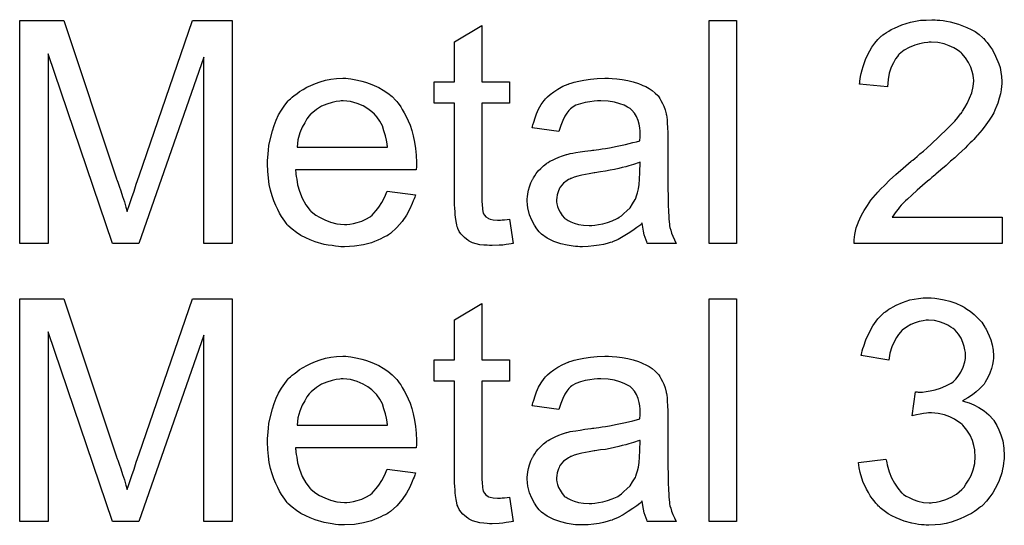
# Model space of a CAD drawing. Extents: x -1.6 to 9, y -2.8 to 5.2.
# Tile 8 of 197: x 0.195 to 0.549, y -1.191 to -1.009. Entities that reach past the tile are written whole.
import ezdxf

# ---------------------------------------------------------------- set-up
doc = ezdxf.new("R2010")
doc.units = 0
doc.layers.add('dfn6-15-57-c_copper_signal_1', color=1, linetype='CONTINUOUS')
doc.layers.add('dfn6-15-57-c_copper_signal_2', color=1, linetype='CONTINUOUS')

msp = doc.modelspace()

# ---------------------------------------------------------------- linework, layer by layer
at = {"layer": 'dfn6-15-57-c_copper_signal_1', "color": 1}
for points in [[(0.271362, -1.089569), (0.26118, -1.089569), (0.26118, -1.022579), (0.237809, -1.089569), (0.228322, -1.089569), (0.205182, -1.021422), (0.205182, -1.089569), (0.195, -1.089569), (0.195, -1.009505), (0.210851, -1.009505), (0.229826, -1.066314), (0.229826, -1.066429), (0.229941, -1.066661), (0.230057, -1.067008), (0.230288, -1.067586), (0.230751, -1.068975), (0.23133, -1.07071), (0.231908, -1.072677), (0.232602, -1.074644), (0.233181, -1.076495), (0.233644, -1.078115), (0.23376, -1.077884), (0.233875, -1.077305), (0.234222, -1.076264), (0.234685, -1.074876), (0.235264, -1.073024), (0.236073, -1.070826), (0.236883, -1.068281), (0.237925, -1.065272), (0.257131, -1.009505), (0.271362, -1.009505), (0.271362, -1.089569)], [(0.361029, -1.031488), (0.37098, -1.031488), (0.37098, -1.039124), (0.361029, -1.039124), (0.361029, -1.073256), (0.361029, -1.073487), (0.361029, -1.07395), (0.361029, -1.074644), (0.361145, -1.075454), (0.361261, -1.077305), (0.361377, -1.078115), (0.361492, -1.078694), (0.361608, -1.078925), (0.361955, -1.079388), (0.362418, -1.079966), (0.363228, -1.080545), (0.363459, -1.08066), (0.364038, -1.080892), (0.365079, -1.081123), (0.366583, -1.081239), (0.36774, -1.081239), (0.368319, -1.081123), (0.369128, -1.081123), (0.370054, -1.081008), (0.37098, -1.080892), (0.372252, -1.089569), (0.372021, -1.089569), (0.371558, -1.089685), (0.370748, -1.089801), (0.369707, -1.089917), (0.36855, -1.090148), (0.367277, -1.090264), (0.364732, -1.090379), (0.363806, -1.090379), (0.362881, -1.090264), (0.361724, -1.090148), (0.360335, -1.090032), (0.358947, -1.089685), (0.357674, -1.089338), (0.356401, -1.088759), (0.356286, -1.088644), (0.355939, -1.088412), (0.355476, -1.088065), (0.354782, -1.087487), (0.354203, -1.086908), (0.353509, -1.086098), (0.352815, -1.085289), (0.352352, -1.084247), (0.352352, -1.084131), (0.352121, -1.083669), (0.352005, -1.082859), (0.351774, -1.081702), (0.351542, -1.080198), (0.351426, -1.079272), (0.351426, -1.078231), (0.351311, -1.076958), (0.351195, -1.075685), (0.351195, -1.074297), (0.351195, -1.072677), (0.351195, -1.039124), (0.343906, -1.039124), (0.343906, -1.031488), (0.351195, -1.031488), (0.351195, -1.017141), (0.361029, -1.01124), (0.361029, -1.031488)], [(0.452548, -1.089569), (0.442714, -1.089569), (0.442714, -1.009505), (0.452548, -1.009505), (0.452548, -1.089569)], [(0.524629, -1.009274), (0.525555, -1.009389), (0.526712, -1.009505), (0.527985, -1.009736), (0.529257, -1.009968), (0.532265, -1.010778), (0.535274, -1.011935), (0.536778, -1.012629), (0.538282, -1.013439), (0.53967, -1.01448), (0.540943, -1.015637), (0.541059, -1.015753), (0.54129, -1.015868), (0.541521, -1.016331), (0.541984, -1.016794), (0.542563, -1.017372), (0.543141, -1.018182), (0.54372, -1.018992), (0.544414, -1.020034), (0.545571, -1.022232), (0.546728, -1.025009), (0.547191, -1.026397), (0.547422, -1.028017), (0.547654, -1.029637), (0.547769, -1.031372), (0.547769, -1.031604), (0.547769, -1.032182), (0.547654, -1.033108), (0.547538, -1.03438), (0.547307, -1.035769), (0.546844, -1.037389), (0.546381, -1.039124), (0.545687, -1.04086), (0.545571, -1.041091), (0.54534, -1.041669), (0.544877, -1.042595), (0.544183, -1.043868), (0.543257, -1.045256), (0.5421, -1.046992), (0.540712, -1.048727), (0.539092, -1.050694), (0.53886, -1.050926), (0.538282, -1.05162), (0.537703, -1.052198), (0.537125, -1.052777), (0.536431, -1.053471), (0.535505, -1.054397), (0.53458, -1.055322), (0.533423, -1.056363), (0.532265, -1.05752), (0.530877, -1.058793), (0.529373, -1.060066), (0.527753, -1.06157), (0.525902, -1.063074), (0.524051, -1.064694), (0.523935, -1.06481), (0.523704, -1.065041), (0.523241, -1.065388), (0.522662, -1.065851), (0.521968, -1.066545), (0.521158, -1.067239), (0.519307, -1.068743), (0.51734, -1.070479), (0.515489, -1.072214), (0.513869, -1.073718), (0.513175, -1.074297), (0.512596, -1.074875), (0.512481, -1.074991), (0.512134, -1.075338), (0.511671, -1.075801), (0.511092, -1.076495), (0.510514, -1.077305), (0.50982, -1.078115), (0.508431, -1.080082), (0.547885, -1.080082), (0.547885, -1.089569), (0.494779, -1.089569), (0.494779, -1.089454), (0.494779, -1.088991), (0.494779, -1.088297), (0.494894, -1.087371), (0.49501, -1.08633), (0.495241, -1.085173), (0.495473, -1.084016), (0.495936, -1.082743), (0.495936, -1.082627), (0.496051, -1.082512), (0.496283, -1.081817), (0.496746, -1.080776), (0.49744, -1.079388), (0.498365, -1.077768), (0.499522, -1.075917), (0.500795, -1.074065), (0.502415, -1.072099), (0.502415, -1.071983), (0.502646, -1.071867), (0.503225, -1.071173), (0.504266, -1.070132), (0.50577, -1.068628), (0.507506, -1.066892), (0.509704, -1.06481), (0.512365, -1.062495), (0.515258, -1.060066), (0.515373, -1.05995), (0.515836, -1.059603), (0.51653, -1.059024), (0.51734, -1.05833), (0.518381, -1.057405), (0.519654, -1.056363), (0.520927, -1.055206), (0.522431, -1.053934), (0.525323, -1.051157), (0.528216, -1.04838), (0.529604, -1.046992), (0.530877, -1.045603), (0.532034, -1.044331), (0.53296, -1.043058), (0.53296, -1.042942), (0.533191, -1.042826), (0.533423, -1.042479), (0.533654, -1.042017), (0.534464, -1.040744), (0.535389, -1.03924), (0.536199, -1.037389), (0.537009, -1.035422), (0.537472, -1.033223), (0.537703, -1.031141), (0.537703, -1.031025), (0.537703, -1.030909), (0.537588, -1.030215), (0.537472, -1.029058), (0.537125, -1.027785), (0.536662, -1.026166), (0.535852, -1.024546), (0.534811, -1.022926), (0.533423, -1.021306), (0.533191, -1.021075), (0.532613, -1.020612), (0.531803, -1.020034), (0.53053, -1.019224), (0.52891, -1.018529), (0.527059, -1.017835), (0.524861, -1.017372), (0.522431, -1.017257), (0.521737, -1.017257), (0.521274, -1.017372), (0.519886, -1.017488), (0.518266, -1.017835), (0.51653, -1.018298), (0.514563, -1.019108), (0.512712, -1.020149), (0.510977, -1.021538), (0.510745, -1.021769), (0.510283, -1.022348), (0.509588, -1.023273), (0.508894, -1.024662), (0.508084, -1.026281), (0.50739, -1.028364), (0.506927, -1.030678), (0.506696, -1.033339), (0.49663, -1.032298), (0.49663, -1.032182), (0.496746, -1.031835), (0.496746, -1.031256), (0.496861, -1.030447), (0.497093, -1.029521), (0.497324, -1.02848), (0.497671, -1.027207), (0.498018, -1.025934), (0.498944, -1.023158), (0.500332, -1.020381), (0.501142, -1.018992), (0.502183, -1.017604), (0.503225, -1.016331), (0.504382, -1.015174), (0.504498, -1.015058), (0.504729, -1.014943), (0.505076, -1.014596), (0.505654, -1.014249), (0.506349, -1.013786), (0.507159, -1.013323), (0.508084, -1.012745), (0.509241, -1.012166), (0.510514, -1.011587), (0.511902, -1.011009), (0.513406, -1.010546), (0.515026, -1.010083), (0.516762, -1.009736), (0.518613, -1.009389), (0.52058, -1.009274), (0.522662, -1.009158), (0.523819, -1.009158), (0.524629, -1.009274)], [(0.313014, -1.030331), (0.31394, -1.030447), (0.315097, -1.030678), (0.316369, -1.030909), (0.317873, -1.031257), (0.319262, -1.031604), (0.320882, -1.032182), (0.322386, -1.032761), (0.324005, -1.033571), (0.325625, -1.034496), (0.327245, -1.035537), (0.328749, -1.03681), (0.330138, -1.038199), (0.330253, -1.038314), (0.330485, -1.038546), (0.330832, -1.039008), (0.331295, -1.039703), (0.331873, -1.040513), (0.332452, -1.041438), (0.333146, -1.042595), (0.33384, -1.043984), (0.334534, -1.045488), (0.335228, -1.047108), (0.335807, -1.048959), (0.336385, -1.050926), (0.336848, -1.053124), (0.337195, -1.055438), (0.337427, -1.057868), (0.337542, -1.060529), (0.337542, -1.060644), (0.337542, -1.061107), (0.337542, -1.061917), (0.337427, -1.063074), (0.294039, -1.063074), (0.294039, -1.06319), (0.294039, -1.063537), (0.294155, -1.064), (0.294155, -1.064694), (0.294271, -1.065504), (0.294502, -1.066429), (0.294849, -1.068512), (0.295543, -1.070826), (0.296469, -1.073371), (0.297742, -1.075685), (0.299361, -1.077768), (0.299477, -1.077768), (0.299593, -1.077999), (0.300287, -1.078578), (0.301328, -1.079388), (0.302717, -1.080198), (0.304568, -1.081123), (0.306651, -1.081933), (0.308964, -1.082512), (0.310237, -1.082627), (0.311626, -1.082743), (0.312551, -1.082743), (0.313592, -1.082627), (0.314865, -1.082396), (0.316254, -1.082049), (0.317873, -1.081586), (0.319377, -1.080892), (0.320882, -1.079966), (0.320997, -1.079851), (0.321576, -1.079388), (0.32227, -1.078694), (0.32308, -1.077768), (0.324005, -1.076495), (0.325047, -1.074876), (0.326088, -1.073024), (0.327014, -1.070826), (0.337195, -1.072099), (0.337195, -1.072214), (0.33708, -1.072446), (0.336964, -1.072909), (0.336733, -1.073603), (0.336385, -1.074297), (0.336038, -1.075223), (0.335113, -1.077189), (0.333956, -1.079388), (0.332336, -1.081702), (0.330485, -1.0839), (0.328171, -1.085983), (0.328055, -1.085983), (0.327824, -1.086214), (0.327476, -1.086446), (0.327014, -1.086793), (0.32632, -1.08714), (0.325625, -1.087487), (0.3247, -1.08795), (0.323658, -1.088412), (0.322501, -1.088875), (0.321344, -1.089338), (0.318452, -1.090032), (0.315212, -1.090611), (0.311626, -1.090842), (0.310353, -1.090842), (0.309543, -1.090726), (0.308502, -1.090611), (0.307229, -1.090379), (0.305841, -1.090148), (0.304337, -1.089917), (0.301097, -1.088991), (0.299361, -1.088297), (0.297742, -1.087602), (0.296006, -1.086677), (0.294386, -1.085636), (0.292882, -1.084479), (0.291378, -1.08309), (0.291262, -1.082975), (0.291031, -1.082743), (0.290684, -1.08228), (0.290221, -1.081586), (0.289643, -1.080776), (0.289064, -1.079851), (0.28837, -1.078694), (0.287676, -1.077421), (0.286981, -1.075917), (0.286287, -1.074297), (0.285709, -1.072446), (0.28513, -1.070479), (0.284668, -1.068396), (0.28432, -1.066082), (0.284089, -1.063653), (0.283973, -1.061107), (0.283973, -1.060992), (0.283973, -1.060413), (0.283973, -1.059719), (0.284089, -1.058678), (0.284205, -1.057405), (0.28432, -1.056016), (0.284552, -1.054397), (0.284899, -1.052777), (0.285825, -1.049074), (0.286403, -1.047223), (0.287097, -1.045256), (0.288023, -1.043405), (0.289064, -1.04167), (0.290221, -1.039934), (0.291494, -1.038314), (0.29161, -1.038199), (0.291841, -1.037967), (0.292304, -1.03762), (0.292882, -1.037042), (0.293576, -1.036463), (0.294502, -1.035769), (0.295543, -1.034959), (0.296816, -1.034265), (0.298089, -1.033455), (0.299593, -1.032761), (0.301213, -1.032066), (0.302948, -1.031488), (0.304799, -1.030909), (0.306766, -1.030562), (0.308849, -1.030331), (0.311047, -1.030215), (0.312204, -1.030215), (0.313014, -1.030331)], [(0.407772, -1.030331), (0.409508, -1.030447), (0.411475, -1.030678), (0.413442, -1.031025), (0.415409, -1.031488), (0.41726, -1.032066), (0.417491, -1.032182), (0.41807, -1.032414), (0.41888, -1.032761), (0.419921, -1.033224), (0.421078, -1.033918), (0.422235, -1.034612), (0.423276, -1.035537), (0.424202, -1.036463), (0.424317, -1.036579), (0.424549, -1.036926), (0.424896, -1.037504), (0.425359, -1.038199), (0.425937, -1.03924), (0.4264, -1.040281), (0.426863, -1.041554), (0.42721, -1.043058), (0.42721, -1.043174), (0.427326, -1.043521), (0.427441, -1.044215), (0.427557, -1.045141), (0.427557, -1.046413), (0.427673, -1.047917), (0.427788, -1.049884), (0.427788, -1.052083), (0.427788, -1.065272), (0.427788, -1.065388), (0.427788, -1.065851), (0.427788, -1.066545), (0.427788, -1.067471), (0.427788, -1.068512), (0.427788, -1.069785), (0.427904, -1.072562), (0.427904, -1.075454), (0.42802, -1.078347), (0.428135, -1.079619), (0.428135, -1.080776), (0.428251, -1.081818), (0.428367, -1.082627), (0.428367, -1.082743), (0.428483, -1.083206), (0.428598, -1.0839), (0.428945, -1.084826), (0.429177, -1.085867), (0.42964, -1.087024), (0.430218, -1.088297), (0.430797, -1.089569), (0.420499, -1.089569), (0.420384, -1.089454), (0.420268, -1.088991), (0.420036, -1.088412), (0.419689, -1.087487), (0.419342, -1.086446), (0.419111, -1.085173), (0.41888, -1.083784), (0.418648, -1.08228), (0.418532, -1.08228), (0.418417, -1.082512), (0.417723, -1.08309), (0.416681, -1.0839), (0.415293, -1.084941), (0.413557, -1.085983), (0.411822, -1.08714), (0.409971, -1.088181), (0.408004, -1.088991), (0.407772, -1.089107), (0.407078, -1.089222), (0.406037, -1.089569), (0.404764, -1.089917), (0.403144, -1.090264), (0.401293, -1.090495), (0.399211, -1.090726), (0.397128, -1.090842), (0.396202, -1.090842), (0.395508, -1.090726), (0.394698, -1.090726), (0.393773, -1.090611), (0.39169, -1.090264), (0.389376, -1.089685), (0.386831, -1.088875), (0.384517, -1.087718), (0.382434, -1.086214), (0.382203, -1.085983), (0.381624, -1.085404), (0.380814, -1.084363), (0.379889, -1.082975), (0.378963, -1.081239), (0.378153, -1.079272), (0.377575, -1.076842), (0.377459, -1.075685), (0.377343, -1.074297), (0.377343, -1.074066), (0.377343, -1.073603), (0.377459, -1.072793), (0.377575, -1.071752), (0.377806, -1.070479), (0.378153, -1.069206), (0.378616, -1.067818), (0.379194, -1.066545), (0.37931, -1.066429), (0.379541, -1.065967), (0.380004, -1.065272), (0.380583, -1.064463), (0.381277, -1.063537), (0.382203, -1.062611), (0.383128, -1.061686), (0.384285, -1.060876), (0.384401, -1.06076), (0.384864, -1.060529), (0.385442, -1.060066), (0.386368, -1.059603), (0.387409, -1.05914), (0.388682, -1.058562), (0.389954, -1.058099), (0.391459, -1.057636), (0.391574, -1.057636), (0.392037, -1.057521), (0.392731, -1.057289), (0.393657, -1.057173), (0.394814, -1.056942), (0.396318, -1.056711), (0.398053, -1.056363), (0.400136, -1.056132), (0.400252, -1.056132), (0.400715, -1.056016), (0.401293, -1.056016), (0.402103, -1.055901), (0.403029, -1.055785), (0.404186, -1.055554), (0.405458, -1.055438), (0.406847, -1.055207), (0.409623, -1.054628), (0.412632, -1.05405), (0.415293, -1.053355), (0.416565, -1.053008), (0.417723, -1.052661), (0.417723, -1.052545), (0.417723, -1.052314), (0.417838, -1.05162), (0.417838, -1.05081), (0.417838, -1.050347), (0.417838, -1.050116), (0.417838, -1.05), (0.417838, -1.049884), (0.417838, -1.04919), (0.417723, -1.048033), (0.417491, -1.04676), (0.417144, -1.045372), (0.416565, -1.043984), (0.415871, -1.042711), (0.414946, -1.04167), (0.41483, -1.041554), (0.414252, -1.041091), (0.413326, -1.040628), (0.412169, -1.039934), (0.410549, -1.039356), (0.408698, -1.038777), (0.406384, -1.03843), (0.403723, -1.038314), (0.402566, -1.038314), (0.401409, -1.03843), (0.399789, -1.038661), (0.398169, -1.038893), (0.396434, -1.039356), (0.394814, -1.039934), (0.393425, -1.040744), (0.39331, -1.04086), (0.392847, -1.041207), (0.392269, -1.041785), (0.391574, -1.042711), (0.39088, -1.043868), (0.39007, -1.045372), (0.389376, -1.047223), (0.388682, -1.049306), (0.379079, -1.048033), (0.379079, -1.047917), (0.379194, -1.047802), (0.379194, -1.047455), (0.37931, -1.046992), (0.379657, -1.04595), (0.38012, -1.044446), (0.380699, -1.042942), (0.381393, -1.041322), (0.382318, -1.039703), (0.38336, -1.038199), (0.383475, -1.038083), (0.383938, -1.03762), (0.384632, -1.036926), (0.385558, -1.036), (0.386831, -1.035075), (0.388335, -1.034149), (0.39007, -1.033108), (0.392037, -1.032298), (0.392153, -1.032298), (0.392269, -1.032182), (0.392616, -1.032066), (0.393078, -1.031951), (0.394235, -1.031604), (0.395855, -1.031257), (0.397706, -1.030909), (0.40002, -1.030562), (0.40245, -1.030331), (0.405227, -1.030215), (0.4065, -1.030215), (0.407772, -1.030331)], [(0.311163, -1.038314), (0.310469, -1.038314), (0.310006, -1.03843), (0.308733, -1.038546), (0.307229, -1.038893), (0.305378, -1.039471), (0.303411, -1.040281), (0.30156, -1.041438), (0.299709, -1.042942), (0.299477, -1.043174), (0.299014, -1.043752), (0.298204, -1.044793), (0.297394, -1.046182), (0.296469, -1.047802), (0.295659, -1.049884), (0.294965, -1.052314), (0.294618, -1.054975), (0.327129, -1.054975), (0.327129, -1.054859), (0.327129, -1.054628), (0.327014, -1.054281), (0.327014, -1.053818), (0.326782, -1.05243), (0.326435, -1.050926), (0.325857, -1.049074), (0.325278, -1.047339), (0.324353, -1.045603), (0.323311, -1.044099), (0.323311, -1.043984), (0.32308, -1.043868), (0.322501, -1.043174), (0.32146, -1.042248), (0.320072, -1.041207), (0.318336, -1.040166), (0.316254, -1.03924), (0.313824, -1.038546), (0.312551, -1.03843), (0.311163, -1.038314)], [(0.417838, -1.060413), (0.417723, -1.060413), (0.417607, -1.060529), (0.41726, -1.060644), (0.416797, -1.06076), (0.416218, -1.060992), (0.415524, -1.061223), (0.414714, -1.061454), (0.413789, -1.061686), (0.412747, -1.062033), (0.411475, -1.062264), (0.410202, -1.062611), (0.408698, -1.062958), (0.407078, -1.063305), (0.405458, -1.063653), (0.403607, -1.063884), (0.40164, -1.064231), (0.401409, -1.064231), (0.400715, -1.064347), (0.399558, -1.064578), (0.398285, -1.06481), (0.396897, -1.065041), (0.395508, -1.065388), (0.394235, -1.065735), (0.393078, -1.066198), (0.392963, -1.066198), (0.392616, -1.066429), (0.392153, -1.066661), (0.39169, -1.067008), (0.390302, -1.067934), (0.389145, -1.069322), (0.389145, -1.069438), (0.388913, -1.069669), (0.388798, -1.070132), (0.388566, -1.07071), (0.388335, -1.071405), (0.388103, -1.072099), (0.387988, -1.073024), (0.387872, -1.07395), (0.387872, -1.074066), (0.387872, -1.074644), (0.387988, -1.075338), (0.388219, -1.076264), (0.388566, -1.077305), (0.389145, -1.078347), (0.389839, -1.079504), (0.390764, -1.080545), (0.39088, -1.08066), (0.391343, -1.080892), (0.392037, -1.081355), (0.392963, -1.081818), (0.394235, -1.08228), (0.39574, -1.082743), (0.397475, -1.082975), (0.399558, -1.08309), (0.400483, -1.08309), (0.40164, -1.082975), (0.402913, -1.082743), (0.404533, -1.082512), (0.406152, -1.082049), (0.407888, -1.08147), (0.409623, -1.08066), (0.409855, -1.080545), (0.410318, -1.080198), (0.411128, -1.079619), (0.412053, -1.078809), (0.413094, -1.077884), (0.414252, -1.076727), (0.415177, -1.075338), (0.416103, -1.073834), (0.416218, -1.073718), (0.416334, -1.073256), (0.416565, -1.072446), (0.416913, -1.071405), (0.41726, -1.070016), (0.417491, -1.068396), (0.417607, -1.066429), (0.417723, -1.064115), (0.417838, -1.060413)]]:
    msp.add_lwpolyline(points, dxfattribs=at)
at = {"layer": 'dfn6-15-57-c_copper_signal_2', "color": 1}
for points in [[(0.271362, -1.189512), (0.26118, -1.189512), (0.26118, -1.122521), (0.237809, -1.189512), (0.228322, -1.189512), (0.205182, -1.121364), (0.205182, -1.189512), (0.195, -1.189512), (0.195, -1.109447), (0.210851, -1.109447), (0.229826, -1.166256), (0.229826, -1.166371), (0.229941, -1.166603), (0.230057, -1.16695), (0.230288, -1.167528), (0.230751, -1.168917), (0.23133, -1.170652), (0.231908, -1.172619), (0.232602, -1.174586), (0.233181, -1.176437), (0.233644, -1.178057), (0.23376, -1.177826), (0.233875, -1.177247), (0.234222, -1.176206), (0.234685, -1.174818), (0.235264, -1.172966), (0.236073, -1.170768), (0.236883, -1.168223), (0.237925, -1.165215), (0.257131, -1.109447), (0.271362, -1.109447), (0.271362, -1.189512)], [(0.452548, -1.189512), (0.442714, -1.189512), (0.442714, -1.109447), (0.452548, -1.109447), (0.452548, -1.189512)], [(0.523704, -1.109216), (0.525208, -1.109447), (0.527059, -1.109794), (0.529142, -1.110373), (0.531224, -1.111067), (0.533307, -1.111992), (0.533423, -1.111992), (0.533538, -1.112108), (0.534232, -1.112455), (0.535274, -1.113149), (0.536431, -1.113959), (0.537819, -1.115116), (0.539207, -1.116389), (0.540596, -1.117893), (0.541753, -1.119629), (0.541869, -1.11986), (0.542216, -1.120438), (0.542678, -1.12148), (0.543257, -1.122753), (0.543836, -1.124257), (0.544298, -1.125992), (0.544645, -1.127959), (0.544761, -1.129926), (0.544761, -1.130157), (0.544761, -1.130851), (0.544645, -1.131777), (0.544414, -1.13305), (0.544067, -1.134554), (0.543488, -1.136174), (0.542794, -1.137793), (0.541869, -1.139413), (0.541753, -1.139645), (0.541406, -1.140108), (0.540712, -1.140917), (0.539786, -1.141843), (0.538629, -1.142884), (0.537241, -1.144041), (0.535621, -1.145083), (0.533654, -1.146124), (0.53377, -1.146124), (0.534001, -1.14624), (0.534348, -1.146355), (0.534811, -1.146471), (0.536084, -1.146934), (0.537703, -1.147628), (0.539555, -1.148554), (0.541406, -1.149711), (0.543141, -1.151215), (0.544761, -1.15295), (0.544877, -1.153182), (0.54534, -1.153876), (0.546034, -1.155033), (0.546728, -1.156537), (0.547422, -1.158388), (0.548116, -1.160586), (0.548579, -1.163132), (0.548695, -1.165909), (0.548695, -1.166024), (0.548695, -1.166371), (0.548695, -1.16695), (0.548579, -1.167644), (0.548463, -1.16857), (0.548232, -1.169611), (0.548001, -1.170768), (0.547769, -1.172041), (0.546844, -1.174818), (0.546149, -1.176322), (0.545455, -1.17771), (0.54453, -1.179214), (0.543488, -1.180718), (0.542331, -1.182222), (0.540943, -1.183611), (0.540827, -1.183726), (0.540596, -1.183958), (0.540133, -1.184305), (0.539555, -1.184768), (0.53886, -1.185346), (0.537935, -1.185925), (0.536894, -1.186619), (0.535621, -1.187197), (0.534348, -1.187892), (0.532844, -1.188586), (0.53134, -1.189164), (0.529604, -1.189743), (0.527753, -1.190206), (0.525786, -1.190553), (0.523819, -1.190784), (0.521621, -1.1909), (0.52058, -1.1909), (0.519886, -1.190784), (0.51896, -1.190668), (0.517919, -1.190553), (0.516762, -1.190321), (0.515489, -1.19009), (0.512712, -1.189396), (0.50982, -1.188239), (0.508316, -1.187544), (0.506927, -1.186735), (0.505539, -1.185693), (0.50415, -1.184652), (0.504035, -1.184536), (0.503803, -1.184305), (0.503456, -1.183958), (0.503109, -1.183495), (0.502531, -1.182917), (0.501952, -1.182107), (0.501258, -1.181297), (0.500564, -1.180255), (0.49987, -1.179098), (0.499175, -1.177941), (0.497903, -1.175165), (0.496861, -1.171925), (0.496514, -1.170189), (0.496283, -1.168338), (0.506117, -1.167066), (0.506117, -1.167181), (0.506233, -1.167413), (0.506349, -1.167876), (0.506464, -1.168454), (0.50658, -1.169148), (0.506812, -1.169958), (0.50739, -1.171694), (0.5082, -1.173776), (0.509241, -1.175743), (0.510398, -1.177594), (0.511787, -1.179214), (0.512018, -1.17933), (0.512481, -1.179793), (0.513406, -1.180371), (0.514563, -1.18095), (0.515952, -1.181644), (0.517687, -1.182222), (0.519654, -1.182685), (0.521737, -1.182801), (0.522431, -1.182801), (0.522894, -1.182685), (0.524167, -1.182569), (0.525786, -1.182222), (0.527638, -1.181644), (0.529604, -1.180834), (0.531571, -1.179677), (0.533423, -1.178057), (0.533654, -1.177826), (0.534232, -1.177131), (0.534927, -1.17609), (0.535852, -1.174702), (0.536778, -1.172966), (0.537472, -1.170999), (0.538051, -1.168685), (0.538282, -1.16614), (0.538282, -1.166024), (0.538282, -1.165793), (0.538282, -1.165446), (0.538166, -1.164983), (0.538051, -1.16371), (0.537703, -1.162206), (0.537241, -1.160355), (0.536431, -1.158504), (0.535274, -1.156653), (0.53377, -1.154917), (0.533538, -1.154686), (0.53296, -1.154223), (0.532034, -1.153529), (0.530761, -1.152719), (0.529142, -1.151909), (0.527175, -1.151215), (0.524976, -1.150752), (0.522547, -1.150521), (0.521505, -1.150521), (0.520696, -1.150636), (0.519654, -1.150752), (0.518497, -1.150983), (0.517109, -1.151215), (0.515605, -1.151562), (0.516762, -1.142884), (0.51734, -1.142884), (0.517803, -1.143), (0.519307, -1.143), (0.52058, -1.142769), (0.522084, -1.142537), (0.523819, -1.14219), (0.525786, -1.141612), (0.527638, -1.140802), (0.529604, -1.13976), (0.52972, -1.13976), (0.529836, -1.139645), (0.530414, -1.139182), (0.531224, -1.138372), (0.53215, -1.137331), (0.533075, -1.135827), (0.533885, -1.134091), (0.534464, -1.132124), (0.534695, -1.130967), (0.534695, -1.129695), (0.534695, -1.129579), (0.534695, -1.129463), (0.534695, -1.128769), (0.534464, -1.127843), (0.534232, -1.126571), (0.53377, -1.125182), (0.533191, -1.123678), (0.532265, -1.122174), (0.530993, -1.120786), (0.530877, -1.12067), (0.530299, -1.120207), (0.529489, -1.119629), (0.528447, -1.118934), (0.527059, -1.118356), (0.525439, -1.117777), (0.523588, -1.117315), (0.521505, -1.117199), (0.52058, -1.117199), (0.519538, -1.11743), (0.51815, -1.117662), (0.516646, -1.118124), (0.515142, -1.118703), (0.513522, -1.119629), (0.512018, -1.120786), (0.511902, -1.120901), (0.51144, -1.12148), (0.510745, -1.12229), (0.509935, -1.123447), (0.509125, -1.124951), (0.508316, -1.126802), (0.507621, -1.129), (0.507159, -1.131546), (0.497324, -1.12981), (0.497324, -1.129695), (0.49744, -1.129347), (0.497555, -1.128885), (0.497671, -1.12819), (0.497903, -1.12738), (0.49825, -1.126455), (0.498944, -1.124257), (0.500101, -1.121711), (0.501489, -1.119166), (0.503225, -1.116736), (0.505423, -1.114538), (0.505539, -1.114422), (0.50577, -1.114306), (0.506117, -1.114075), (0.50658, -1.113728), (0.507159, -1.113265), (0.507969, -1.112802), (0.508778, -1.11234), (0.50982, -1.111761), (0.512134, -1.110835), (0.514795, -1.10991), (0.517919, -1.109331), (0.519538, -1.1091), (0.522431, -1.1091), (0.523704, -1.109216)], [(0.361029, -1.13143), (0.37098, -1.13143), (0.37098, -1.139066), (0.361029, -1.139066), (0.361029, -1.173198), (0.361029, -1.173429), (0.361029, -1.173892), (0.361029, -1.174586), (0.361145, -1.175396), (0.361261, -1.177247), (0.361377, -1.178057), (0.361492, -1.178636), (0.361608, -1.178867), (0.361955, -1.17933), (0.362418, -1.179908), (0.363228, -1.180487), (0.363459, -1.180603), (0.364038, -1.180834), (0.365079, -1.181065), (0.366583, -1.181181), (0.36774, -1.181181), (0.368319, -1.181065), (0.369128, -1.181065), (0.370054, -1.18095), (0.37098, -1.180834), (0.372252, -1.189512), (0.372021, -1.189512), (0.371558, -1.189627), (0.370748, -1.189743), (0.369707, -1.189859), (0.36855, -1.19009), (0.367277, -1.190206), (0.364732, -1.190321), (0.363806, -1.190321), (0.362881, -1.190206), (0.361724, -1.19009), (0.360335, -1.189974), (0.358947, -1.189627), (0.357674, -1.18928), (0.356401, -1.188702), (0.356286, -1.188586), (0.355939, -1.188354), (0.355476, -1.188007), (0.354782, -1.187429), (0.354203, -1.18685), (0.353509, -1.186041), (0.352815, -1.185231), (0.352352, -1.184189), (0.352352, -1.184074), (0.352121, -1.183611), (0.352005, -1.182801), (0.351774, -1.181644), (0.351542, -1.18014), (0.351426, -1.179214), (0.351426, -1.178173), (0.351311, -1.1769), (0.351195, -1.175628), (0.351195, -1.174239), (0.351195, -1.172619), (0.351195, -1.139066), (0.343906, -1.139066), (0.343906, -1.13143), (0.351195, -1.13143), (0.351195, -1.117083), (0.361029, -1.111183), (0.361029, -1.13143)], [(0.313014, -1.130273), (0.31394, -1.130389), (0.315097, -1.13062), (0.316369, -1.130852), (0.317873, -1.131199), (0.319262, -1.131546), (0.320882, -1.132124), (0.322386, -1.132703), (0.324005, -1.133513), (0.325625, -1.134438), (0.327245, -1.13548), (0.328749, -1.136752), (0.330138, -1.138141), (0.330253, -1.138256), (0.330485, -1.138488), (0.330832, -1.138951), (0.331295, -1.139645), (0.331873, -1.140455), (0.332452, -1.14138), (0.333146, -1.142537), (0.33384, -1.143926), (0.334534, -1.14543), (0.335228, -1.14705), (0.335807, -1.148901), (0.336385, -1.150868), (0.336848, -1.153066), (0.337195, -1.15538), (0.337427, -1.15781), (0.337542, -1.160471), (0.337542, -1.160586), (0.337542, -1.161049), (0.337542, -1.161859), (0.337427, -1.163016), (0.294039, -1.163016), (0.294039, -1.163132), (0.294039, -1.163479), (0.294155, -1.163942), (0.294155, -1.164636), (0.294271, -1.165446), (0.294502, -1.166371), (0.294849, -1.168454), (0.295543, -1.170768), (0.296469, -1.173313), (0.297742, -1.175628), (0.299361, -1.17771), (0.299477, -1.17771), (0.299593, -1.177941), (0.300287, -1.17852), (0.301328, -1.17933), (0.302717, -1.18014), (0.304568, -1.181065), (0.306651, -1.181875), (0.308964, -1.182454), (0.310237, -1.18257), (0.311626, -1.182685), (0.312551, -1.182685), (0.313592, -1.18257), (0.314865, -1.182338), (0.316254, -1.181991), (0.317873, -1.181528), (0.319377, -1.180834), (0.320882, -1.179908), (0.320997, -1.179793), (0.321576, -1.17933), (0.32227, -1.178636), (0.32308, -1.17771), (0.324005, -1.176437), (0.325047, -1.174818), (0.326088, -1.172966), (0.327014, -1.170768), (0.337195, -1.172041), (0.337195, -1.172157), (0.33708, -1.172388), (0.336964, -1.172851), (0.336733, -1.173545), (0.336385, -1.174239), (0.336038, -1.175165), (0.335113, -1.177132), (0.333956, -1.17933), (0.332336, -1.181644), (0.330485, -1.183842), (0.328171, -1.185925), (0.328055, -1.185925), (0.327824, -1.186156), (0.327476, -1.186388), (0.327014, -1.186735), (0.32632, -1.187082), (0.325625, -1.187429), (0.3247, -1.187892), (0.323658, -1.188354), (0.322501, -1.188817), (0.321344, -1.18928), (0.318452, -1.189974), (0.315212, -1.190553), (0.311626, -1.190784), (0.310353, -1.190784), (0.309543, -1.190668), (0.308502, -1.190553), (0.307229, -1.190321), (0.305841, -1.19009), (0.304337, -1.189859), (0.301097, -1.188933), (0.299361, -1.188239), (0.297742, -1.187545), (0.296006, -1.186619), (0.294386, -1.185578), (0.292882, -1.184421), (0.291378, -1.183032), (0.291262, -1.182917), (0.291031, -1.182685), (0.290684, -1.182222), (0.290221, -1.181528), (0.289643, -1.180718), (0.289064, -1.179793), (0.28837, -1.178636), (0.287676, -1.177363), (0.286981, -1.175859), (0.286287, -1.174239), (0.285709, -1.172388), (0.28513, -1.170421), (0.284668, -1.168338), (0.28432, -1.166024), (0.284089, -1.163595), (0.283973, -1.161049), (0.283973, -1.160934), (0.283973, -1.160355), (0.283973, -1.159661), (0.284089, -1.15862), (0.284205, -1.157347), (0.28432, -1.155958), (0.284552, -1.154339), (0.284899, -1.152719), (0.285825, -1.149016), (0.286403, -1.147165), (0.287097, -1.145198), (0.288023, -1.143347), (0.289064, -1.141612), (0.290221, -1.139876), (0.291494, -1.138256), (0.29161, -1.138141), (0.291841, -1.137909), (0.292304, -1.137562), (0.292882, -1.136984), (0.293576, -1.136405), (0.294502, -1.135711), (0.295543, -1.134901), (0.296816, -1.134207), (0.298089, -1.133397), (0.299593, -1.132703), (0.301213, -1.132009), (0.302948, -1.13143), (0.304799, -1.130852), (0.306766, -1.130505), (0.308849, -1.130273), (0.311047, -1.130157), (0.312204, -1.130157), (0.313014, -1.130273)], [(0.407772, -1.130273), (0.409508, -1.130389), (0.411475, -1.13062), (0.413442, -1.130967), (0.415409, -1.13143), (0.41726, -1.132009), (0.417491, -1.132124), (0.41807, -1.132356), (0.41888, -1.132703), (0.419921, -1.133166), (0.421078, -1.13386), (0.422235, -1.134554), (0.423276, -1.13548), (0.424202, -1.136405), (0.424317, -1.136521), (0.424549, -1.136868), (0.424896, -1.137447), (0.425359, -1.138141), (0.425937, -1.139182), (0.4264, -1.140223), (0.426863, -1.141496), (0.42721, -1.143), (0.42721, -1.143116), (0.427326, -1.143463), (0.427441, -1.144157), (0.427557, -1.145083), (0.427557, -1.146355), (0.427673, -1.14786), (0.427788, -1.149826), (0.427788, -1.152025), (0.427788, -1.165215), (0.427788, -1.16533), (0.427788, -1.165793), (0.427788, -1.166487), (0.427788, -1.167413), (0.427788, -1.168454), (0.427788, -1.169727), (0.427904, -1.172504), (0.427904, -1.175396), (0.42802, -1.178289), (0.428135, -1.179561), (0.428135, -1.180718), (0.428251, -1.18176), (0.428367, -1.18257), (0.428367, -1.182685), (0.428483, -1.183148), (0.428598, -1.183842), (0.428945, -1.184768), (0.429177, -1.185809), (0.42964, -1.186966), (0.430218, -1.188239), (0.430797, -1.189512), (0.420499, -1.189512), (0.420384, -1.189396), (0.420268, -1.188933), (0.420036, -1.188354), (0.419689, -1.187429), (0.419342, -1.186388), (0.419111, -1.185115), (0.41888, -1.183726), (0.418648, -1.182222), (0.418532, -1.182222), (0.418417, -1.182454), (0.417723, -1.183032), (0.416681, -1.183842), (0.415293, -1.184883), (0.413557, -1.185925), (0.411822, -1.187082), (0.409971, -1.188123), (0.408004, -1.188933), (0.407772, -1.189049), (0.407078, -1.189164), (0.406037, -1.189512), (0.404764, -1.189859), (0.403144, -1.190206), (0.401293, -1.190437), (0.399211, -1.190668), (0.397128, -1.190784), (0.396202, -1.190784), (0.395508, -1.190668), (0.394698, -1.190668), (0.393773, -1.190553), (0.39169, -1.190206), (0.389376, -1.189627), (0.386831, -1.188817), (0.384517, -1.18766), (0.382434, -1.186156), (0.382203, -1.185925), (0.381624, -1.185346), (0.380814, -1.184305), (0.379889, -1.182917), (0.378963, -1.181181), (0.378153, -1.179214), (0.377575, -1.176784), (0.377459, -1.175628), (0.377343, -1.174239), (0.377343, -1.174008), (0.377343, -1.173545), (0.377459, -1.172735), (0.377575, -1.171694), (0.377806, -1.170421), (0.378153, -1.169148), (0.378616, -1.16776), (0.379194, -1.166487), (0.37931, -1.166371), (0.379541, -1.165909), (0.380004, -1.165215), (0.380583, -1.164405), (0.381277, -1.163479), (0.382203, -1.162553), (0.383128, -1.161628), (0.384285, -1.160818), (0.384401, -1.160702), (0.384864, -1.160471), (0.385442, -1.160008), (0.386368, -1.159545), (0.387409, -1.159082), (0.388682, -1.158504), (0.389954, -1.158041), (0.391459, -1.157578), (0.391574, -1.157578), (0.392037, -1.157463), (0.392731, -1.157231), (0.393657, -1.157116), (0.394814, -1.156884), (0.396318, -1.156653), (0.398053, -1.156306), (0.400136, -1.156074), (0.400252, -1.156074), (0.400715, -1.155958), (0.401293, -1.155958), (0.402103, -1.155843), (0.403029, -1.155727), (0.404186, -1.155496), (0.405458, -1.15538), (0.406847, -1.155149), (0.409623, -1.15457), (0.412632, -1.153992), (0.415293, -1.153297), (0.416565, -1.15295), (0.417723, -1.152603), (0.417723, -1.152487), (0.417723, -1.152256), (0.417838, -1.151562), (0.417838, -1.150752), (0.417838, -1.150289), (0.417838, -1.150058), (0.417838, -1.149942), (0.417838, -1.149826), (0.417838, -1.149132), (0.417723, -1.147975), (0.417491, -1.146703), (0.417144, -1.145314), (0.416565, -1.143926), (0.415871, -1.142653), (0.414946, -1.141612), (0.41483, -1.141496), (0.414252, -1.141033), (0.413326, -1.14057), (0.412169, -1.139876), (0.410549, -1.139298), (0.408698, -1.138719), (0.406384, -1.138372), (0.403723, -1.138256), (0.402566, -1.138256), (0.401409, -1.138372), (0.399789, -1.138603), (0.398169, -1.138835), (0.396434, -1.139298), (0.394814, -1.139876), (0.393425, -1.140686), (0.39331, -1.140802), (0.392847, -1.141149), (0.392269, -1.141727), (0.391574, -1.142653), (0.39088, -1.14381), (0.39007, -1.145314), (0.389376, -1.147165), (0.388682, -1.149248), (0.379079, -1.147975), (0.379079, -1.14786), (0.379194, -1.147744), (0.379194, -1.147397), (0.37931, -1.146934), (0.379657, -1.145893), (0.38012, -1.144389), (0.380699, -1.142884), (0.381393, -1.141265), (0.382318, -1.139645), (0.38336, -1.138141), (0.383475, -1.138025), (0.383938, -1.137562), (0.384632, -1.136868), (0.385558, -1.135942), (0.386831, -1.135017), (0.388335, -1.134091), (0.39007, -1.13305), (0.392037, -1.13224), (0.392153, -1.13224), (0.392269, -1.132124), (0.392616, -1.132009), (0.393078, -1.131893), (0.394235, -1.131546), (0.395855, -1.131199), (0.397706, -1.130852), (0.40002, -1.130505), (0.40245, -1.130273), (0.405227, -1.130157), (0.4065, -1.130157), (0.407772, -1.130273)], [(0.311163, -1.138256), (0.310469, -1.138256), (0.310006, -1.138372), (0.308733, -1.138488), (0.307229, -1.138835), (0.305378, -1.139413), (0.303411, -1.140223), (0.30156, -1.14138), (0.299709, -1.142884), (0.299477, -1.143116), (0.299014, -1.143694), (0.298204, -1.144736), (0.297394, -1.146124), (0.296469, -1.147744), (0.295659, -1.149826), (0.294965, -1.152256), (0.294618, -1.154917), (0.327129, -1.154917), (0.327129, -1.154802), (0.327129, -1.15457), (0.327014, -1.154223), (0.327014, -1.15376), (0.326782, -1.152372), (0.326435, -1.150868), (0.325857, -1.149016), (0.325278, -1.147281), (0.324353, -1.145545), (0.323311, -1.144041), (0.323311, -1.143926), (0.32308, -1.14381), (0.322501, -1.143116), (0.32146, -1.14219), (0.320072, -1.141149), (0.318336, -1.140108), (0.316254, -1.139182), (0.313824, -1.138488), (0.312551, -1.138372), (0.311163, -1.138256)], [(0.417838, -1.160355), (0.417723, -1.160355), (0.417607, -1.160471), (0.41726, -1.160586), (0.416797, -1.160702), (0.416218, -1.160934), (0.415524, -1.161165), (0.414714, -1.161396), (0.413789, -1.161628), (0.412747, -1.161975), (0.411475, -1.162206), (0.410202, -1.162553), (0.408698, -1.1629), (0.407078, -1.163248), (0.405458, -1.163595), (0.403607, -1.163826), (0.40164, -1.164173), (0.401409, -1.164173), (0.400715, -1.164289), (0.399558, -1.16452), (0.398285, -1.164752), (0.396897, -1.164983), (0.395508, -1.16533), (0.394235, -1.165677), (0.393078, -1.16614), (0.392963, -1.16614), (0.392616, -1.166371), (0.392153, -1.166603), (0.39169, -1.16695), (0.390302, -1.167876), (0.389145, -1.169264), (0.389145, -1.16938), (0.388913, -1.169611), (0.388798, -1.170074), (0.388566, -1.170652), (0.388335, -1.171347), (0.388103, -1.172041), (0.387988, -1.172966), (0.387872, -1.173892), (0.387872, -1.174008), (0.387872, -1.174586), (0.387988, -1.17528), (0.388219, -1.176206), (0.388566, -1.177247), (0.389145, -1.178289), (0.389839, -1.179446), (0.390764, -1.180487), (0.39088, -1.180603), (0.391343, -1.180834), (0.392037, -1.181297), (0.392963, -1.18176), (0.394235, -1.182222), (0.39574, -1.182685), (0.397475, -1.182917), (0.399558, -1.183032), (0.400483, -1.183032), (0.40164, -1.182917), (0.402913, -1.182685), (0.404533, -1.182454), (0.406152, -1.181991), (0.407888, -1.181412), (0.409623, -1.180603), (0.409855, -1.180487), (0.410318, -1.18014), (0.411128, -1.179561), (0.412053, -1.178751), (0.413094, -1.177826), (0.414252, -1.176669), (0.415177, -1.17528), (0.416103, -1.173776), (0.416218, -1.173661), (0.416334, -1.173198), (0.416565, -1.172388), (0.416913, -1.171347), (0.41726, -1.169958), (0.417491, -1.168338), (0.417607, -1.166371), (0.417723, -1.164057), (0.417838, -1.160355)]]:
    msp.add_lwpolyline(points, dxfattribs=at)

doc.saveas('drawing.dxf')
